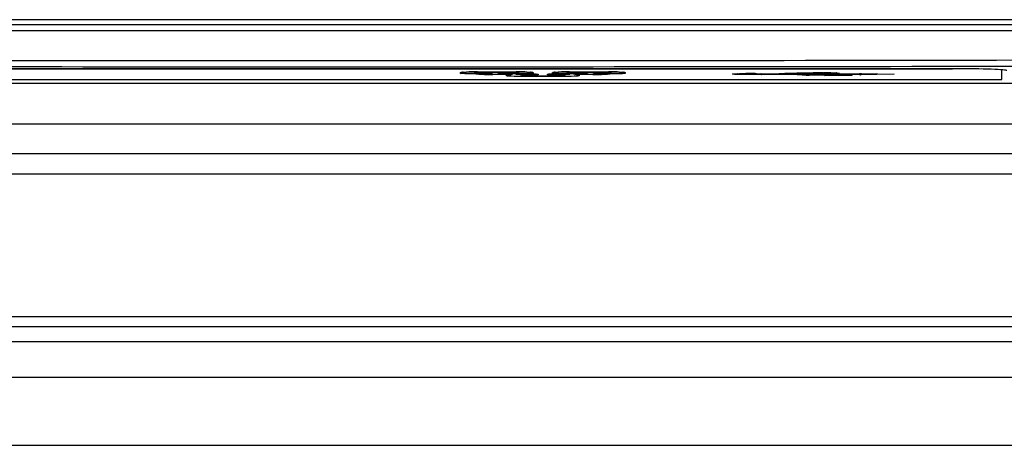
# Model space of a CAD drawing. Header units: millimetres. Extents: x 0 to 3364, y 0 to 2378.
# Tile 18 of 32: x 1706 to 1754, y 1339 to 1360. Entities that reach past the tile are written whole.
import ezdxf

# ---------------------------------------------------------------- set-up
doc = ezdxf.new("R2010")
doc.units = ezdxf.units.MM
doc.header["$LTSCALE"] = 185.02
doc.layers.add('00_COMPONENTS', color=7, linetype='CONTINUOUS')

msp = doc.modelspace()

# ---------------------------------------------------------------- linework, layer by layer
at = {"layer": '00_COMPONENTS', "color": 7, "linetype": 'CONTINUOUS'}
for p, q in [((1754.568, 1359.276), (1688.168, 1359.276)), ((1754.468, 1359.526), (1688.268, 1359.526)), ((1751.418, 1357.133), (1691.318, 1357.133)), ((1691.368, 1357.126), (1751.368, 1357.126)), ((1727.385, 1356.96), (1727.403, 1356.962)), ((1727.403, 1356.962), (1727.453, 1356.966)), ((1727.932, 1356.98), (1728.107, 1356.981)), ((1728.017, 1356.98), (1728.038, 1356.95)), ((1728.107, 1356.981), (1730.056, 1356.981)), ((1728.138, 1356.907), (1728.181, 1356.906)), ((1728.181, 1356.906), (1728.556, 1356.906)), ((1728.888, 1356.876), (1728.931, 1356.875)), ((1728.931, 1356.875), (1729.193, 1356.875)), ((1729.193, 1356.906), (1730.056, 1356.906)), ((1729.637, 1356.84), (1729.654, 1356.842)), ((1729.717, 1356.846), (1729.734, 1356.847)), ((1729.717, 1356.847), (1729.734, 1356.847)), ((1730.056, 1356.981), (1730.12, 1356.981)), ((1730.056, 1356.875), (1730.806, 1356.875)), ((1730.202, 1356.954), (1730.219, 1356.98)), ((1730.257, 1356.873), (1730.288, 1356.829)), ((1730.806, 1356.875), (1730.914, 1356.874)), ((1730.914, 1356.874), (1731.015, 1356.872)), ((1731.624, 1356.867), (1731.646, 1356.869)), ((1731.646, 1356.869), (1731.695, 1356.871)), ((1731.857, 1356.874), (1731.931, 1356.875)), ((1731.885, 1356.96), (1731.903, 1356.962)), ((1731.903, 1356.962), (1731.953, 1356.966)), ((1731.931, 1356.875), (1732.681, 1356.875)), ((1732.432, 1356.98), (1732.607, 1356.981)), ((1732.452, 1356.834), (1732.479, 1356.875)), ((1732.517, 1356.98), (1732.538, 1356.95)), ((1732.607, 1356.981), (1734.556, 1356.981)), ((1732.681, 1356.906), (1733.543, 1356.906)), ((1733.02, 1356.847), (1733.002, 1356.847)), ((1733.082, 1356.842), (1733.1, 1356.84)), ((1733.543, 1356.875), (1733.806, 1356.875)), ((1733.874, 1356.898), (1733.896, 1356.9)), ((1733.892, 1356.884), (1733.925, 1356.902)), ((1733.896, 1356.9), (1733.945, 1356.903)), ((1734.181, 1356.906), (1734.556, 1356.906)), ((1734.556, 1356.981), (1734.62, 1356.981)), ((1734.702, 1356.954), (1734.719, 1356.98)), ((1741.898, 1356.889), (1742.024, 1356.883)), ((1742.031, 1356.883), (1742.024, 1356.883)), ((1742.031, 1356.883), (1742.041, 1356.883)), ((1742.041, 1356.883), (1742.799, 1356.883)), ((1742.799, 1356.883), (1742.806, 1356.883)), ((1742.807, 1356.883), (1742.909, 1356.891)), ((1742.909, 1356.891), (1742.922, 1356.893)), ((1742.921, 1356.893), (1743.173, 1356.909)), ((1743.173, 1356.909), (1743.773, 1356.921)), ((1743.516, 1356.883), (1743.508, 1356.883)), ((1743.508, 1356.883), (1743.516, 1356.883)), ((1743.516, 1356.883), (1744.12, 1356.883)), ((1743.773, 1356.921), (1744.373, 1356.923)), ((1744.12, 1356.883), (1744.378, 1356.883)), ((1744.37, 1356.923), (1744.373, 1356.923)), ((1744.373, 1356.923), (1744.378, 1356.924)), ((1744.378, 1356.924), (1744.432, 1356.927)), ((1744.378, 1356.883), (1744.998, 1356.883)), ((1744.432, 1356.927), (1744.513, 1356.931)), ((1744.998, 1356.883), (1745.066, 1356.883)), ((1745.025, 1356.939), (1745.066, 1356.939)), ((1745.066, 1356.883), (1745.214, 1356.883)), ((1745.108, 1356.854), (1745.162, 1356.854)), ((1745.108, 1356.842), (1745.113, 1356.842)), ((1745.162, 1356.854), (1745.79, 1356.854)), ((1745.214, 1356.883), (1745.79, 1356.883)), ((1745.79, 1356.883), (1746.834, 1356.883)), ((1745.79, 1356.854), (1746.457, 1356.854)), ((1746.83, 1356.905), (1746.914, 1356.903)), ((1746.914, 1356.903), (1748.518, 1356.871)), ((1753.768, 1356.606), (1753.768, 1357.075)), ((1688.968, 1356.606), (1753.768, 1356.606)), ((1730.431, 1356.786), (1732.306, 1356.786)), ((1640.595, 1343.816), (1782.142, 1343.816)), ((1641.368, 1342.076), (1781.369, 1342.076))]:
    msp.add_line(p, q, dxfattribs=at)
at = {"layer": '00_COMPONENTS', "color": 9, "linetype": 'CONTINUOUS'}
for p, q in [((1754.552, 1358.976), (1688.185, 1358.976)), ((1727.343, 1356.907), (1727.343, 1356.952)), ((1727.744, 1356.977), (1727.772, 1356.977)), ((1728.093, 1356.876), (1728.093, 1356.878)), ((1728.143, 1356.952), (1728.143, 1356.907)), ((1728.17, 1356.981), (1728.181, 1356.981)), ((1730.056, 1356.953), (1728.181, 1356.953)), ((1728.556, 1356.906), (1728.572, 1356.906)), ((1728.893, 1356.894), (1728.893, 1356.876)), ((1728.898, 1356.875), (1728.914, 1356.875)), ((1728.931, 1356.847), (1728.931, 1356.875)), ((1729.717, 1356.847), (1728.931, 1356.847)), ((1729.193, 1356.878), (1729.193, 1356.906)), ((1730.056, 1356.878), (1729.193, 1356.878)), ((1730.056, 1356.953), (1730.056, 1356.981)), ((1730.056, 1356.981), (1730.067, 1356.981)), ((1730.056, 1356.878), (1730.056, 1356.906)), ((1730.093, 1356.907), (1730.093, 1356.952)), ((1730.431, 1356.833), (1730.431, 1356.875)), ((1730.806, 1356.833), (1730.806, 1356.875)), ((1730.806, 1356.875), (1730.822, 1356.875)), ((1730.893, 1356.952), (1730.893, 1356.907)), ((1731.143, 1356.863), (1731.143, 1356.845)), ((1731.593, 1356.845), (1731.593, 1356.863)), ((1731.689, 1356.871), (1731.696, 1356.871)), ((1731.843, 1356.907), (1731.843, 1356.952)), ((1731.919, 1356.875), (1731.931, 1356.875)), ((1731.931, 1356.833), (1731.931, 1356.875)), ((1732.244, 1356.977), (1732.272, 1356.977)), ((1732.306, 1356.833), (1732.306, 1356.875)), ((1732.643, 1356.952), (1732.643, 1356.907)), ((1732.67, 1356.981), (1732.681, 1356.981)), ((1734.556, 1356.953), (1732.681, 1356.953)), ((1732.681, 1356.878), (1732.681, 1356.906)), ((1733.543, 1356.878), (1732.681, 1356.878)), ((1733.806, 1356.847), (1733.02, 1356.847)), ((1733.543, 1356.906), (1733.543, 1356.878)), ((1733.806, 1356.847), (1733.806, 1356.875)), ((1733.843, 1356.876), (1733.843, 1356.894)), ((1733.939, 1356.902), (1733.946, 1356.903)), ((1734.169, 1356.906), (1734.181, 1356.906)), ((1734.556, 1356.953), (1734.556, 1356.981)), ((1734.556, 1356.981), (1734.567, 1356.981)), ((1734.593, 1356.907), (1734.593, 1356.952)), ((1734.643, 1356.878), (1734.643, 1356.876)), ((1735.393, 1356.952), (1735.393, 1356.907)), ((1740.886, 1356.891), (1740.903, 1356.892)), ((1742.807, 1356.859), (1742.041, 1356.86)), ((1742.799, 1356.883), (1742.909, 1356.892)), ((1742.921, 1356.859), (1742.807, 1356.859)), ((1742.909, 1356.892), (1742.921, 1356.893)), ((1742.909, 1356.892), (1742.921, 1356.893)), ((1743.464, 1356.859), (1742.921, 1356.859)), ((1743.521, 1356.884), (1743.516, 1356.883)), ((1744.378, 1356.859), (1744.24, 1356.859)), ((1744.24, 1356.859), (1744.248, 1356.859)), ((1745.113, 1356.859), (1744.378, 1356.859)), ((1745.05, 1356.939), (1745.066, 1356.939)), ((1745.066, 1356.939), (1745.083, 1356.939)), ((1745.07, 1356.842), (1745.108, 1356.842)), ((1745.108, 1356.842), (1745.108, 1356.854)), ((1745.79, 1356.859), (1745.113, 1356.859)), ((1746.83, 1356.859), (1745.79, 1356.859)), ((1746.457, 1356.854), (1746.457, 1356.807)), ((1746.834, 1356.883), (1746.83, 1356.905)), ((1746.838, 1356.859), (1746.83, 1356.859)), ((1746.842, 1356.837), (1746.838, 1356.859)), ((1748.518, 1356.871), (1746.842, 1356.837)), ((1768.51, 1356.416), (1674.226, 1356.416)), ((1729.593, 1356.787), (1729.593, 1356.831)), ((1730.393, 1356.831), (1730.393, 1356.787)), ((1730.806, 1356.833), (1730.431, 1356.833)), ((1730.431, 1356.758), (1730.431, 1356.785)), ((1732.306, 1356.758), (1730.431, 1356.758)), ((1732.306, 1356.833), (1731.931, 1356.833)), ((1732.306, 1356.758), (1732.306, 1356.785)), ((1732.343, 1356.787), (1732.343, 1356.831)), ((1733.143, 1356.831), (1733.143, 1356.787)), ((1745.108, 1356.807), (1745.108, 1356.819)), ((1746.457, 1356.807), (1745.108, 1356.807)), ((1768.51, 1354.427), (1674.226, 1354.427)), ((1771.316, 1352.975), (1671.42, 1352.975)), ((1771.316, 1351.981), (1671.42, 1351.981)), ((1641.33, 1345.051), (1781.407, 1345.051)), ((1641.33, 1344.551), (1781.407, 1344.551)), ((1641.368, 1338.758), (1781.368, 1338.758))]:
    msp.add_line(p, q, dxfattribs=at)
at = {"layer": '00_COMPONENTS', "color": 7, "linetype": 'CONTINUOUS'}
for points in [[(1727.453, 1356.966), (1727.532, 1356.97), (1727.64, 1356.974), (1727.774, 1356.977), (1727.932, 1356.98)], [(1728.038, 1356.95), (1728.058, 1356.934), (1728.1, 1356.913), (1728.138, 1356.907)], [(1728.556, 1356.906), (1728.664, 1356.905), (1728.765, 1356.903)], [(1728.765, 1356.903), (1728.832, 1356.901), (1728.858, 1356.899)], [(1728.81, 1356.902), (1728.85, 1356.882), (1728.888, 1356.876)], [(1730.056, 1356.906), (1730.102, 1356.907), (1730.142, 1356.915)], [(1730.12, 1356.981), (1730.296, 1356.98), (1730.454, 1356.978), (1730.588, 1356.974), (1730.697, 1356.97), (1730.779, 1356.966)], [(1730.142, 1356.915), (1730.183, 1356.937), (1730.202, 1356.954)], [(1730.779, 1356.966), (1730.832, 1356.962), (1730.849, 1356.96)], [(1731.015, 1356.872), (1731.082, 1356.869), (1731.108, 1356.868)], [(1731.695, 1356.871), (1731.766, 1356.873), (1731.857, 1356.874)], [(1731.953, 1356.966), (1732.032, 1356.97), (1732.14, 1356.974), (1732.274, 1356.977), (1732.432, 1356.98)], [(1732.392, 1356.795), (1732.433, 1356.817), (1732.452, 1356.834)], [(1732.538, 1356.95), (1732.558, 1356.934), (1732.6, 1356.913), (1732.638, 1356.907), (1732.681, 1356.906), (1732.681, 1356.906)], [(1733.806, 1356.875), (1733.852, 1356.876), (1733.892, 1356.884)], [(1733.945, 1356.903), (1734.016, 1356.904), (1734.107, 1356.906), (1734.181, 1356.906)], [(1734.556, 1356.906), (1734.602, 1356.907), (1734.642, 1356.915)], [(1734.62, 1356.981), (1734.796, 1356.98), (1734.954, 1356.978), (1735.088, 1356.974), (1735.197, 1356.97), (1735.279, 1356.966)], [(1734.642, 1356.915), (1734.683, 1356.937), (1734.702, 1356.954)], [(1735.279, 1356.966), (1735.332, 1356.962), (1735.349, 1356.96)], [(1740.659, 1356.879), (1740.688, 1356.882), (1740.744, 1356.885)], [(1740.744, 1356.885), (1740.828, 1356.889), (1740.939, 1356.892)], [(1740.939, 1356.892), (1741.074, 1356.895), (1741.229, 1356.897), (1741.399, 1356.897), (1741.574, 1356.896), (1741.744, 1356.894), (1741.898, 1356.889)], [(1744.222, 1356.86), (1744.47, 1356.849), (1744.718, 1356.844), (1745.113, 1356.842)], [(1744.513, 1356.931), (1744.614, 1356.934), (1744.737, 1356.936), (1744.875, 1356.938), (1745.025, 1356.939)], [(1745.066, 1356.939), (1745.285, 1356.938), (1745.44, 1356.936), (1745.572, 1356.932), (1745.675, 1356.928), (1745.715, 1356.926), (1745.772, 1356.922), (1745.79, 1356.92)], [(1730.288, 1356.829), (1730.308, 1356.813), (1730.35, 1356.793), (1730.388, 1356.787), (1730.431, 1356.785), (1730.431, 1356.785)], [(1732.306, 1356.785), (1732.352, 1356.787), (1732.392, 1356.795)]]:
    msp.add_lwpolyline(points, dxfattribs=at)
at = {"layer": '00_COMPONENTS', "color": 9, "linetype": 'CONTINUOUS'}
for centre, radius, start, end in [((1721.368, 18514.433), 17156.904, 269.8891834, 270.1108166), ((1721.368, 18531.183), 17173.954, 269.8892389, 270.1107611), ((1727.624, 1354.181), 2.791, 93.4518, 93.7018), ((1727.655, 1353.654), 3.318, 93.1731, 93.4506), ((1728.139, 1337.97), 19.011, 90.3874, 91.1053), ((1728.18, 1333.459), 23.522, 90.0246, 90.413), ((1728.142, 1357.1), 0.147, 235.3755, 240.1297), ((1728.839, 1373.075), 16.228, 268.8452, 268.9818), ((1728.921, 1378.485), 21.638, 269.0188, 269.8288), ((1728.566, 1348.908), 7.998, 88.8199, 89.9583), ((1728.614, 1351.355), 5.551, 88.549, 88.7934), ((1728.929, 1380.19), 23.343, 269.8211, 270.0038), ((1728.931, 1357.853), 0.979, 269.0007, 270.0019), ((1730.056, 1333.266), 23.716, 89.5966, 89.9735), ((1730.095, 1357.1), 0.147, 299.8705, 304.7314), ((1730.083, 1336.868), 20.113, 88.9196, 89.6027), ((1730.392, 1356.936), 0.149, 204.8473, 209.8828), ((1730.164, 1341.613), 15.367, 88.7634, 88.8891), ((1730.583, 1353.697), 3.276, 86.5383, 86.7998), ((1730.616, 1354.241), 2.73, 86.2381, 86.5389), ((1730.816, 1348.877), 7.998, 88.8199, 89.9583), ((1730.864, 1351.323), 5.551, 88.549, 88.7934), ((1731.141, 1356.992), 0.147, 236.8341, 240.1315), ((1731.768, 1354.595), 2.277, 91.9785, 93.0552), ((1731.595, 1356.992), 0.147, 299.8677, 303.1083), ((1731.841, 1352.558), 4.316, 91.4366, 91.9267), ((1731.869, 1351.471), 5.403, 91.2932, 91.4493), ((1731.919, 1349.031), 7.843, 90.0013, 91.2564), ((1732.124, 1354.181), 2.791, 93.4518, 93.7018), ((1732.155, 1353.654), 3.318, 93.1731, 93.4506), ((1732.639, 1337.97), 19.011, 90.3874, 91.1053), ((1732.346, 1356.935), 0.147, 326.19, 332.6989), ((1732.68, 1333.459), 23.522, 90.0246, 90.413), ((1732.642, 1357.1), 0.147, 235.3755, 240.1297), ((1733.806, 1380.596), 23.749, 269.9995, 270.1695), ((1733.827, 1377.332), 20.485, 270.1373, 271.0036), ((1734.018, 1354.627), 2.277, 91.9785, 93.0552), ((1734.091, 1352.589), 4.316, 91.4366, 91.9267), ((1734.119, 1351.502), 5.403, 91.2932, 91.4493), ((1734.169, 1349.063), 7.843, 90.0013, 91.2564), ((1733.897, 1373.105), 16.258, 271.0183, 271.1517), ((1734.556, 1333.266), 23.716, 89.5966, 89.9735), ((1734.595, 1357.1), 0.147, 299.8705, 304.7314), ((1734.583, 1336.868), 20.113, 88.9196, 89.6027), ((1734.664, 1341.613), 15.367, 88.7634, 88.8891), ((1735.083, 1353.697), 3.276, 86.5383, 86.7998), ((1735.116, 1354.241), 2.73, 86.2381, 86.5389), ((1740.727, 1356.211), 0.672, 95.8109, 96.256), ((1741.156, 1347.682), 9.213, 91.6793, 91.7933), ((1741.367, 1335.869), 21.029, 90.141, 90.2682), ((1741.368, 1336.498), 20.4, 89.0761, 90.1479), ((1741.444, 1341.985), 14.912, 88.8851, 89.0264), ((1741.869, 1354.418), 2.47, 86.2367, 86.5868), ((1741.89, 1358.994), 2.14, 273.7604, 273.8813), ((1741.903, 1358.808), 1.953, 273.8806, 274.0482), ((1743.525, 1357.022), 0.139, 232.3695, 237.9727), ((1743.407, 1354.59), 2.27, 87.4973, 88.5692), ((1744.382, 1275.173), 81.75, 90.00885, 90.42917), ((1744.585, 1362.165), 5.316, 266.3595, 267.7904), ((1744.504, 1355.146), 1.782, 94.1413, 94.3219), ((1744.525, 1354.855), 2.075, 93.8134, 94.1374), ((1744.684, 1364.541), 7.695, 267.7374, 268.1452), ((1744.743, 1366.392), 9.547, 268.1495, 268.5753), ((1744.883, 1372.186), 15.342, 268.5911, 269.2985), ((1744.868, 1346.851), 10.086, 91.5632, 91.706), ((1744.922, 1344.837), 12.101, 91.2084, 91.5573), ((1744.988, 1341.722), 15.217, 90.8475, 91.209), ((1745.051, 1383.592), 26.75, 269.2388, 269.4016), ((1745.059, 1336.727), 20.212, 90.026, 90.8406), ((1745.194, 1398.68), 41.839, 269.4206, 269.8296), ((1745.077, 1337.322), 19.617, 89.1222, 89.9805), ((1745.132, 1341.156), 15.783, 88.9427, 89.1096), ((1745.472, 1352.473), 4.46, 87.1603, 87.3044), ((1745.494, 1352.918), 4.014, 87.0072, 87.1603), ((1744.62, 1376.749), 19.926, 268.288, 268.8435), ((1744.76, 1383.487), 26.666, 268.8343, 268.9835), ((1744.843, 1388.154), 31.333, 268.9835, 269.1325)]:
    msp.add_arc(centre, radius, start, end, dxfattribs=at)
at = {"layer": '00_COMPONENTS', "color": 7, "linetype": 'CONTINUOUS'}
for centre, radius, start, end in [((1744.234, 1357.202), 0.341, 250.385, 254.1339), ((1744.241, 1357.227), 0.367, 254.1489, 259.3967), ((1744.247, 1357.259), 0.399, 259.4136, 266.4325), ((1744.377, 1356.958), 0.058, 273.3254, 278.5919), ((1745.1, 1356.965), 0.159, 302.4195, 315.1184), ((1745.101, 1356.976), 0.158, 302.8529, 308.6901), ((1746.833, 1356.987), 0.15, 273.5295, 282.8778), ((1746.83, 1357.015), 0.157, 302.714, 313.3323), ((1746.826, 1357), 0.165, 313.5572, 321.7511), ((1745.103, 1356.969), 0.151, 271.8887, 276.2835), ((1745.103, 1356.958), 0.151, 272.0015, 277.6141)]:
    msp.add_arc(centre, radius, start, end, dxfattribs=at)
for centre, major_axis, start_param, end_param in [((1751.368, 1357.042), (2.4, 0), 1.549942, 1.570796), ((1751.418, 1357.042), (2.6, 0), 6.283185, 7.853982)]:
    msp.add_ellipse(centre, major_axis=major_axis, ratio=0.034921, start_param=start_param, end_param=end_param, dxfattribs=at)
at = {"layer": '00_COMPONENTS', "color": 9, "linetype": 'CONTINUOUS'}
for points, knots in [([(1727.343, 1356.952), (1727.343, 1356.954), (1727.356, 1356.957), (1727.384, 1356.962), (1727.419, 1356.964), (1727.444, 1356.966)], [0, 0, 0, 0, 0.071956, 0.26238, 1, 1, 1, 1]), ([(1727.441, 1356.894), (1727.417, 1356.895), (1727.383, 1356.897), (1727.355, 1356.903), (1727.343, 1356.905), (1727.343, 1356.907)], [0, 0, 0, 0, 0.7375, 0.927811, 1, 1, 1, 1]), ([(1728.093, 1356.878), (1728.027, 1356.879), (1727.81, 1356.881), (1727.592, 1356.884), (1727.441, 1356.894)], [0, 0, 0, 0, 0.305062, 1, 1, 1, 1]), ([(1727.472, 1356.967), (1727.49, 1356.968), (1727.581, 1356.973), (1727.672, 1356.975), (1727.744, 1356.977)], [0, 0, 0, 0, 0.205652, 1, 1, 1, 1]), ([(1728.205, 1356.861), (1728.189, 1356.862), (1728.162, 1356.864), (1728.125, 1356.867), (1728.107, 1356.871), (1728.093, 1356.873), (1728.093, 1356.876)], [0, 0, 0, 0, 0.426803, 0.738005, 0.928612, 1, 1, 1, 1]), ([(1728.147, 1356.952), (1728.146, 1356.952), (1728.145, 1356.952), (1728.143, 1356.952), (1728.143, 1356.952)], [0, 0, 0, 0, 0.735113, 1, 1, 1, 1]), ([(1728.143, 1356.907), (1728.143, 1356.907), (1728.146, 1356.907), (1728.147, 1356.907), (1728.148, 1356.907)], [0, 0, 0, 0, 0.260959, 1, 1, 1, 1]), ([(1728.181, 1356.953), (1728.172, 1356.953), (1728.161, 1356.953), (1728.149, 1356.953), (1728.147, 1356.952)], [0, 0, 0, 0, 0.822637, 1, 1, 1, 1]), ([(1728.148, 1356.907), (1728.15, 1356.907), (1728.161, 1356.906), (1728.172, 1356.906), (1728.181, 1356.906)], [0, 0, 0, 0, 0.179412, 1, 1, 1, 1]), ([(1728.512, 1356.851), (1728.481, 1356.851), (1728.379, 1356.854), (1728.277, 1356.857), (1728.205, 1356.861)], [0, 0, 0, 0, 0.297107, 1, 1, 1, 1]), ([(1728.754, 1356.904), (1728.762, 1356.904), (1728.791, 1356.903), (1728.819, 1356.902), (1728.839, 1356.901)], [0, 0, 0, 0, 0.285392, 1, 1, 1, 1]), ([(1728.839, 1356.901), (1728.853, 1356.9), (1728.865, 1356.895), (1728.893, 1356.899), (1728.893, 1356.894)], [0, 0, 0, 0, 0.739674, 1, 1, 1, 1]), ([(1728.893, 1356.876), (1728.893, 1356.876), (1728.896, 1356.876), (1728.897, 1356.875), (1728.898, 1356.875)], [0, 0, 0, 0, 0.260959, 1, 1, 1, 1]), ([(1729.593, 1356.831), (1729.593, 1356.836), (1729.622, 1356.836), (1729.635, 1356.841), (1729.649, 1356.842)], [0, 0, 0, 0, 0.263555, 1, 1, 1, 1]), ([(1730.093, 1356.952), (1730.093, 1356.956), (1730.073, 1356.949), (1730.065, 1356.953), (1730.056, 1356.953)], [0, 0, 0, 0, 0.291516, 1, 1, 1, 1]), ([(1730.056, 1356.906), (1730.065, 1356.906), (1730.077, 1356.906), (1730.089, 1356.907), (1730.091, 1356.907)], [0, 0, 0, 0, 0.839032, 1, 1, 1, 1]), ([(1730.781, 1356.893), (1730.736, 1356.89), (1730.495, 1356.88), (1730.253, 1356.878), (1730.056, 1356.878)], [0, 0, 0, 0, 0.183688, 1, 1, 1, 1]), ([(1730.091, 1356.907), (1730.091, 1356.907), (1730.092, 1356.907), (1730.093, 1356.907), (1730.093, 1356.907)], [0, 0, 0, 0, 0.733503, 1, 1, 1, 1]), ([(1730.431, 1356.833), (1730.422, 1356.833), (1730.414, 1356.829), (1730.393, 1356.835), (1730.393, 1356.831)], [0, 0, 0, 0, 0.703796, 1, 1, 1, 1]), ([(1730.496, 1356.977), (1730.522, 1356.976), (1730.612, 1356.974), (1730.703, 1356.971), (1730.766, 1356.967)], [0, 0, 0, 0, 0.291304, 1, 1, 1, 1]), ([(1730.881, 1356.902), (1730.876, 1356.901), (1730.843, 1356.896), (1730.809, 1356.894), (1730.781, 1356.893)], [0, 0, 0, 0, 0.157609, 1, 1, 1, 1]), ([(1730.796, 1356.966), (1730.82, 1356.964), (1730.854, 1356.962), (1730.881, 1356.956), (1730.893, 1356.954), (1730.893, 1356.952)], [0, 0, 0, 0, 0.737502, 0.927778, 1, 1, 1, 1]), ([(1731.004, 1356.835), (1730.989, 1356.835), (1730.923, 1356.833), (1730.857, 1356.833), (1730.806, 1356.833)], [0, 0, 0, 0, 0.227637, 1, 1, 1, 1]), ([(1730.893, 1356.907), (1730.893, 1356.906), (1730.888, 1356.904), (1730.884, 1356.903), (1730.881, 1356.902)], [0, 0, 0, 0, 0.294647, 1, 1, 1, 1]), ([(1731.004, 1356.872), (1731.012, 1356.872), (1731.041, 1356.871), (1731.069, 1356.87), (1731.089, 1356.869)], [0, 0, 0, 0, 0.285392, 1, 1, 1, 1]), ([(1731.143, 1356.845), (1731.143, 1356.841), (1731.124, 1356.843), (1731.103, 1356.837), (1731.056, 1356.837), (1731.023, 1356.835), (1731.004, 1356.835)], [0, 0, 0, 0, 0.069616, 0.266968, 0.582856, 1, 1, 1, 1]), ([(1731.089, 1356.869), (1731.103, 1356.869), (1731.115, 1356.864), (1731.143, 1356.868), (1731.143, 1356.863)], [0, 0, 0, 0, 0.739674, 1, 1, 1, 1]), ([(1731.593, 1356.863), (1731.593, 1356.867), (1731.621, 1356.864), (1731.633, 1356.868), (1731.646, 1356.869)], [0, 0, 0, 0, 0.260096, 1, 1, 1, 1]), ([(1731.658, 1356.838), (1731.642, 1356.838), (1731.628, 1356.844), (1731.593, 1356.839), (1731.593, 1356.845)], [0, 0, 0, 0, 0.739429, 1, 1, 1, 1]), ([(1731.931, 1356.833), (1731.913, 1356.833), (1731.847, 1356.833), (1731.781, 1356.834), (1731.732, 1356.835)], [0, 0, 0, 0, 0.265818, 1, 1, 1, 1]), ([(1731.843, 1356.952), (1731.843, 1356.954), (1731.856, 1356.957), (1731.884, 1356.962), (1731.919, 1356.964), (1731.944, 1356.966)], [0, 0, 0, 0, 0.071956, 0.26238, 1, 1, 1, 1]), ([(1731.955, 1356.893), (1731.939, 1356.894), (1731.912, 1356.896), (1731.875, 1356.899), (1731.857, 1356.903), (1731.843, 1356.905), (1731.843, 1356.907)], [0, 0, 0, 0, 0.426803, 0.738005, 0.928612, 1, 1, 1, 1]), ([(1732.681, 1356.878), (1732.608, 1356.878), (1732.367, 1356.88), (1732.124, 1356.882), (1731.955, 1356.893)], [0, 0, 0, 0, 0.298905, 1, 1, 1, 1]), ([(1731.972, 1356.967), (1731.99, 1356.968), (1732.081, 1356.973), (1732.172, 1356.975), (1732.244, 1356.977)], [0, 0, 0, 0, 0.205652, 1, 1, 1, 1]), ([(1732.343, 1356.831), (1732.343, 1356.835), (1732.323, 1356.829), (1732.315, 1356.833), (1732.306, 1356.833)], [0, 0, 0, 0, 0.291516, 1, 1, 1, 1]), ([(1732.647, 1356.952), (1732.646, 1356.952), (1732.645, 1356.952), (1732.643, 1356.952), (1732.643, 1356.952)], [0, 0, 0, 0, 0.735113, 1, 1, 1, 1]), ([(1732.643, 1356.907), (1732.643, 1356.907), (1732.646, 1356.907), (1732.647, 1356.907), (1732.648, 1356.907)], [0, 0, 0, 0, 0.260959, 1, 1, 1, 1]), ([(1732.681, 1356.953), (1732.672, 1356.953), (1732.661, 1356.953), (1732.649, 1356.953), (1732.647, 1356.952)], [0, 0, 0, 0, 0.822637, 1, 1, 1, 1]), ([(1732.648, 1356.907), (1732.65, 1356.907), (1732.661, 1356.906), (1732.672, 1356.906), (1732.681, 1356.906)], [0, 0, 0, 0, 0.179412, 1, 1, 1, 1]), ([(1733.129, 1356.837), (1733.133, 1356.836), (1733.137, 1356.835), (1733.143, 1356.833), (1733.143, 1356.831)], [0, 0, 0, 0, 0.710331, 1, 1, 1, 1]), ([(1733.806, 1356.875), (1733.815, 1356.875), (1733.827, 1356.875), (1733.839, 1356.875), (1733.841, 1356.875)], [0, 0, 0, 0, 0.839032, 1, 1, 1, 1]), ([(1733.841, 1356.875), (1733.841, 1356.876), (1733.842, 1356.876), (1733.843, 1356.876), (1733.843, 1356.876)], [0, 0, 0, 0, 0.733503, 1, 1, 1, 1]), ([(1733.843, 1356.894), (1733.843, 1356.899), (1733.871, 1356.895), (1733.883, 1356.9), (1733.896, 1356.901)], [0, 0, 0, 0, 0.260096, 1, 1, 1, 1]), ([(1734.531, 1356.861), (1734.51, 1356.86), (1734.408, 1356.855), (1734.306, 1356.852), (1734.224, 1356.851)], [0, 0, 0, 0, 0.198721, 1, 1, 1, 1]), ([(1734.643, 1356.876), (1734.643, 1356.873), (1734.629, 1356.871), (1734.612, 1356.867), (1734.574, 1356.864), (1734.547, 1356.862), (1734.531, 1356.861)], [0, 0, 0, 0, 0.071296, 0.261991, 0.573224, 1, 1, 1, 1]), ([(1734.593, 1356.952), (1734.593, 1356.956), (1734.573, 1356.949), (1734.565, 1356.953), (1734.556, 1356.953)], [0, 0, 0, 0, 0.291516, 1, 1, 1, 1]), ([(1734.556, 1356.906), (1734.565, 1356.906), (1734.577, 1356.906), (1734.589, 1356.907), (1734.591, 1356.907)], [0, 0, 0, 0, 0.839032, 1, 1, 1, 1]), ([(1734.591, 1356.907), (1734.591, 1356.907), (1734.592, 1356.907), (1734.593, 1356.907), (1734.593, 1356.907)], [0, 0, 0, 0, 0.733503, 1, 1, 1, 1]), ([(1735.295, 1356.894), (1735.256, 1356.891), (1735.039, 1356.881), (1734.821, 1356.879), (1734.643, 1356.878)], [0, 0, 0, 0, 0.179855, 1, 1, 1, 1]), ([(1734.996, 1356.977), (1735.022, 1356.976), (1735.112, 1356.974), (1735.203, 1356.971), (1735.266, 1356.967)], [0, 0, 0, 0, 0.291304, 1, 1, 1, 1]), ([(1735.393, 1356.907), (1735.393, 1356.905), (1735.381, 1356.903), (1735.353, 1356.897), (1735.319, 1356.895), (1735.295, 1356.894)], [0, 0, 0, 0, 0.07209, 0.262488, 1, 1, 1, 1]), ([(1735.296, 1356.966), (1735.32, 1356.964), (1735.354, 1356.962), (1735.381, 1356.956), (1735.393, 1356.954), (1735.393, 1356.952)], [0, 0, 0, 0, 0.737502, 0.927778, 1, 1, 1, 1]), ([(1740.656, 1356.863), (1740.643, 1356.864), (1740.594, 1356.87), (1740.642, 1356.878), (1740.653, 1356.879)], [0, 0, 0, 0, 0.518895, 1, 1, 1, 1]), ([(1742.031, 1356.859), (1741.79, 1356.843), (1741.413, 1356.843), (1740.955, 1356.849), (1740.739, 1356.854), (1740.656, 1356.863)], [0, 0, 0, 0, 0.527611, 0.819556, 1, 1, 1, 1]), ([(1740.659, 1356.88), (1740.671, 1356.881), (1740.74, 1356.886), (1740.81, 1356.889), (1740.868, 1356.891)], [0, 0, 0, 0, 0.175855, 1, 1, 1, 1]), ([(1740.903, 1356.892), (1740.93, 1356.892), (1741.052, 1356.895), (1741.174, 1356.897), (1741.269, 1356.897)], [0, 0, 0, 0, 0.226316, 1, 1, 1, 1]), ([(1741.734, 1356.894), (1741.762, 1356.893), (1741.856, 1356.891), (1741.95, 1356.888), (1742.016, 1356.884)], [0, 0, 0, 0, 0.296828, 1, 1, 1, 1]), ([(1742.921, 1356.893), (1742.932, 1356.894), (1742.982, 1356.899), (1743.032, 1356.902), (1743.071, 1356.905)], [0, 0, 0, 0, 0.221044, 1, 1, 1, 1]), ([(1743.071, 1356.905), (1743.115, 1356.907), (1743.348, 1356.917), (1743.581, 1356.92), (1743.77, 1356.921)], [0, 0, 0, 0, 0.186552, 1, 1, 1, 1]), ([(1743.659, 1356.848), (1743.623, 1356.851), (1743.572, 1356.855), (1743.521, 1356.857), (1743.506, 1356.858)], [0, 0, 0, 0, 0.712387, 1, 1, 1, 1]), ([(1744.38, 1356.9), (1744.203, 1356.9), (1743.916, 1356.9), (1743.63, 1356.893), (1743.521, 1356.884)], [0, 0, 0, 0, 0.618125, 1, 1, 1, 1]), ([(1744.025, 1356.832), (1743.989, 1356.833), (1743.867, 1356.837), (1743.745, 1356.843), (1743.659, 1356.848)], [0, 0, 0, 0, 0.296908, 1, 1, 1, 1]), ([(1744.998, 1356.886), (1744.934, 1356.886), (1744.728, 1356.888), (1744.522, 1356.891), (1744.38, 1356.9)], [0, 0, 0, 0, 0.308582, 1, 1, 1, 1]), ([(1744.387, 1356.925), (1744.399, 1356.926), (1744.46, 1356.929), (1744.52, 1356.931), (1744.568, 1356.933)], [0, 0, 0, 0, 0.203827, 1, 1, 1, 1]), ([(1745.717, 1356.898), (1745.672, 1356.896), (1745.433, 1356.887), (1745.193, 1356.885), (1744.998, 1356.886)], [0, 0, 0, 0, 0.187553, 1, 1, 1, 1]), ([(1745.423, 1356.936), (1745.448, 1356.936), (1745.534, 1356.934), (1745.62, 1356.931), (1745.682, 1356.928)], [0, 0, 0, 0, 0.284424, 1, 1, 1, 1]), ([(1745.703, 1356.927), (1745.747, 1356.925), (1745.913, 1356.914), (1745.756, 1356.9), (1745.717, 1356.898)], [0, 0, 0, 0, 0.528262, 1, 1, 1, 1]), ([(1729.605, 1356.782), (1729.602, 1356.783), (1729.598, 1356.783), (1729.593, 1356.786), (1729.593, 1356.787)], [0, 0, 0, 0, 0.703888, 1, 1, 1, 1]), ([(1729.705, 1356.772), (1729.694, 1356.773), (1729.66, 1356.775), (1729.626, 1356.778), (1729.605, 1356.782)], [0, 0, 0, 0, 0.341526, 1, 1, 1, 1]), ([(1730.431, 1356.758), (1730.358, 1356.758), (1730.117, 1356.759), (1729.874, 1356.762), (1729.705, 1356.772)], [0, 0, 0, 0, 0.298905, 1, 1, 1, 1]), ([(1730.393, 1356.787), (1730.393, 1356.786), (1730.396, 1356.787), (1730.397, 1356.786), (1730.398, 1356.786)], [0, 0, 0, 0, 0.260959, 1, 1, 1, 1]), ([(1730.398, 1356.786), (1730.4, 1356.786), (1730.411, 1356.786), (1730.422, 1356.786), (1730.431, 1356.786)], [0, 0, 0, 0, 0.179412, 1, 1, 1, 1]), ([(1732.306, 1356.786), (1732.315, 1356.786), (1732.327, 1356.786), (1732.339, 1356.786), (1732.341, 1356.786)], [0, 0, 0, 0, 0.839032, 1, 1, 1, 1]), ([(1733.031, 1356.772), (1732.986, 1356.77), (1732.745, 1356.76), (1732.503, 1356.758), (1732.306, 1356.758)], [0, 0, 0, 0, 0.183688, 1, 1, 1, 1]), ([(1732.341, 1356.786), (1732.341, 1356.786), (1732.342, 1356.787), (1732.343, 1356.787), (1732.343, 1356.787)], [0, 0, 0, 0, 0.733503, 1, 1, 1, 1]), ([(1733.132, 1356.782), (1733.126, 1356.781), (1733.093, 1356.776), (1733.059, 1356.774), (1733.031, 1356.772)], [0, 0, 0, 0, 0.156652, 1, 1, 1, 1]), ([(1733.143, 1356.787), (1733.143, 1356.786), (1733.138, 1356.783), (1733.135, 1356.783), (1733.132, 1356.782)], [0, 0, 0, 0, 0.295622, 1, 1, 1, 1]), ([(1745.108, 1356.819), (1745.045, 1356.819), (1744.799, 1356.819), (1744.552, 1356.821), (1744.369, 1356.824)], [0, 0, 0, 0, 0.255959, 1, 1, 1, 1])]:
    msp.add_open_spline(points, degree=3, knots=knots, dxfattribs=at)
for points in [[(1727.343, 1356.907), (1727.386, 1356.907), (1727.433, 1356.93), (1727.46, 1356.964)], [(1728.068, 1356.927), (1728.046, 1356.94), (1728.026, 1356.96), (1728.013, 1356.982)], [(1728.143, 1356.952), (1728.117, 1356.952), (1728.091, 1356.959), (1728.068, 1356.972)], [(1728.143, 1356.907), (1728.117, 1356.907), (1728.091, 1356.915), (1728.068, 1356.927)], [(1728.893, 1356.876), (1728.865, 1356.876), (1728.836, 1356.885), (1728.812, 1356.9)], [(1729.593, 1356.787), (1729.636, 1356.787), (1729.683, 1356.809), (1729.71, 1356.843)], [(1730.093, 1356.952), (1730.119, 1356.952), (1730.146, 1356.959), (1730.168, 1356.972)], [(1730.093, 1356.907), (1730.119, 1356.907), (1730.146, 1356.915), (1730.168, 1356.927)], [(1730.168, 1356.927), (1730.188, 1356.939), (1730.205, 1356.955), (1730.218, 1356.974)], [(1730.393, 1356.787), (1730.343, 1356.787), (1730.288, 1356.818), (1730.263, 1356.862)], [(1730.393, 1356.831), (1730.357, 1356.831), (1730.318, 1356.847), (1730.291, 1356.871)], [(1730.893, 1356.907), (1730.85, 1356.907), (1730.803, 1356.93), (1730.776, 1356.964)], [(1731.143, 1356.845), (1731.117, 1356.845), (1731.091, 1356.852), (1731.068, 1356.865)], [(1731.593, 1356.845), (1731.619, 1356.845), (1731.646, 1356.852), (1731.668, 1356.865)], [(1731.732, 1356.835), (1731.707, 1356.836), (1731.682, 1356.836), (1731.658, 1356.838)], [(1731.843, 1356.907), (1731.886, 1356.907), (1731.933, 1356.93), (1731.96, 1356.964)], [(1732.343, 1356.831), (1732.38, 1356.831), (1732.419, 1356.847), (1732.446, 1356.872)], [(1732.418, 1356.807), (1732.438, 1356.818), (1732.455, 1356.835), (1732.468, 1356.853)], [(1732.568, 1356.927), (1732.546, 1356.94), (1732.526, 1356.96), (1732.513, 1356.982)], [(1732.643, 1356.952), (1732.617, 1356.952), (1732.591, 1356.959), (1732.568, 1356.972)], [(1732.643, 1356.907), (1732.617, 1356.907), (1732.591, 1356.915), (1732.568, 1356.927)], [(1733.143, 1356.787), (1733.1, 1356.787), (1733.053, 1356.809), (1733.026, 1356.843)], [(1733.843, 1356.876), (1733.869, 1356.876), (1733.896, 1356.883), (1733.918, 1356.896)], [(1734.593, 1356.952), (1734.619, 1356.952), (1734.646, 1356.959), (1734.668, 1356.972)], [(1734.593, 1356.907), (1734.619, 1356.907), (1734.646, 1356.915), (1734.668, 1356.927)], [(1734.668, 1356.927), (1734.688, 1356.939), (1734.705, 1356.955), (1734.718, 1356.974)], [(1735.393, 1356.907), (1735.35, 1356.907), (1735.303, 1356.93), (1735.276, 1356.964)], [(1743.521, 1356.884), (1743.497, 1356.884), (1743.472, 1356.892), (1743.451, 1356.904)], [(1732.343, 1356.787), (1732.369, 1356.787), (1732.396, 1356.794), (1732.418, 1356.807)]]:
    msp.add_open_spline(points, degree=3, dxfattribs=at)
at = {"layer": '00_COMPONENTS', "color": 7, "linetype": 'CONTINUOUS'}
for points in [[(1728.093, 1356.878), (1728.122, 1356.879), (1728.152, 1356.889), (1728.176, 1356.906)], [(1729.734, 1356.847), (1729.783, 1356.85), (1729.832, 1356.859), (1729.879, 1356.873)], [(1733.002, 1356.847), (1732.953, 1356.85), (1732.904, 1356.859), (1732.857, 1356.873)], [(1734.643, 1356.878), (1734.614, 1356.879), (1734.585, 1356.889), (1734.561, 1356.906)], [(1742.041, 1356.86), (1742.027, 1356.86), (1742.012, 1356.867), (1742.001, 1356.876)], [(1743.426, 1356.894), (1743.412, 1356.898), (1743.398, 1356.903), (1743.385, 1356.909)], [(1743.508, 1356.883), (1743.48, 1356.883), (1743.452, 1356.887), (1743.426, 1356.894)], [(1744.385, 1356.901), (1744.398, 1356.903), (1744.411, 1356.909), (1744.421, 1356.917)], [(1745.113, 1356.842), (1745.13, 1356.842), (1745.147, 1356.844), (1745.163, 1356.85)], [(1745.12, 1356.819), (1745.143, 1356.822), (1745.167, 1356.83), (1745.187, 1356.843)], [(1746.834, 1356.883), (1746.861, 1356.882), (1746.89, 1356.889), (1746.914, 1356.903)], [(1746.838, 1356.859), (1746.865, 1356.86), (1746.892, 1356.869), (1746.915, 1356.883)], [(1746.866, 1356.841), (1746.893, 1356.847), (1746.919, 1356.861), (1746.94, 1356.88)], [(1745.123, 1356.808), (1745.145, 1356.811), (1745.167, 1356.819), (1745.185, 1356.831)]]:
    msp.add_open_spline(points, degree=3, dxfattribs=at)
for points, knots in [([(1743.464, 1356.859), (1743.471, 1356.86), (1743.48, 1356.871), (1743.484, 1356.881), (1743.485, 1356.885)], [0, 0, 0, 0, 0.664158, 1, 1, 1, 1]), ([(1746.457, 1356.807), (1746.429, 1356.808), (1746.39, 1356.821), (1746.36, 1356.846), (1746.353, 1356.853)], [0, 0, 0, 0, 0.730545, 1, 1, 1, 1])]:
    msp.add_open_spline(points, degree=3, knots=knots, dxfattribs=at)

doc.saveas('drawing.dxf')
